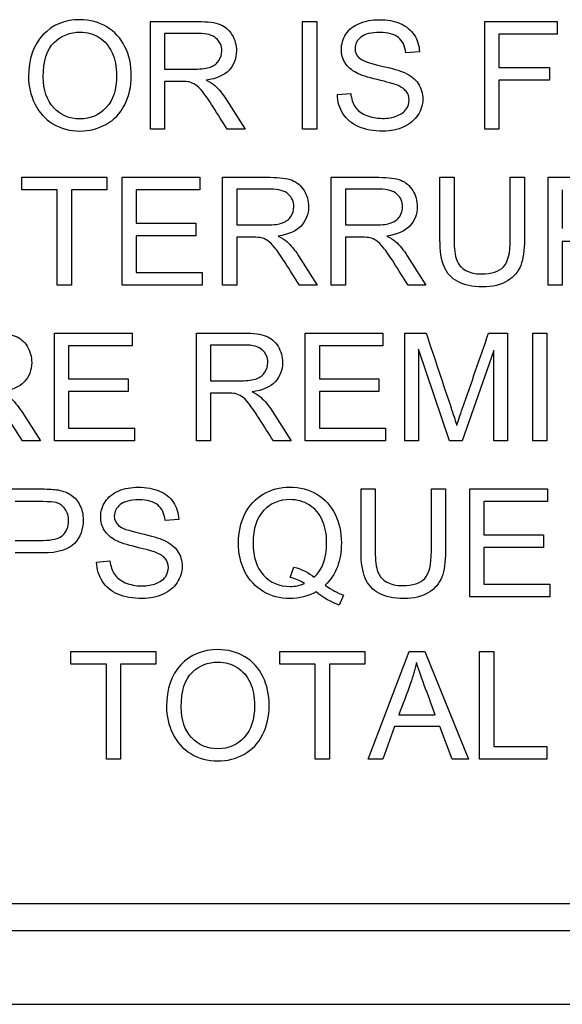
# Model space of a CAD drawing. Header units: inches. Extents: x 1 to 359, y -2 to 239.
# Tile 9 of 57: x 108.837 to 109.298, y 130.099 to 130.935. Entities that reach past the tile are written whole.
import ezdxf

# ---------------------------------------------------------------- set-up
doc = ezdxf.new("R2010")
doc.units = ezdxf.units.IN
doc.header["$MEASUREMENT"] = 0
doc.layers.add('LAB20180', color=7, linetype='Continuous')

msp = doc.modelspace()

# ---------------------------------------------------------------- linework, layer by layer
at = {"layer": 'LAB20180', "color": 7, "linetype": 'Continuous'}
for p, q in [((108.9481, 130.84156), (108.9481, 130.93304)), ((109.07731, 130.84156), (109.07731, 130.93304)), ((109.07731, 130.93304), (109.08936, 130.93304)), ((109.08936, 130.93304), (109.08936, 130.84156)), ((109.23191, 130.84156), (109.23191, 130.93304)), ((109.23191, 130.93304), (109.29356, 130.93304)), ((109.29356, 130.93304), (109.29356, 130.92233)), ((108.96009, 130.92294), (108.96009, 130.89269)), ((109.29356, 130.92233), (109.24396, 130.92233)), ((109.24396, 130.92233), (109.24396, 130.89397)), ((109.17652, 130.9073), (109.16496, 130.90645)), ((109.24396, 130.89397), (109.28687, 130.89397)), ((109.28687, 130.89397), (109.28687, 130.88326)), ((108.96009, 130.88216), (108.96009, 130.84156)), ((109.28687, 130.88326), (109.24396, 130.88326)), ((109.24396, 130.88326), (109.24396, 130.84156)), ((109.10677, 130.87096), (109.11815, 130.87206)), ((108.96009, 130.84156), (108.9481, 130.84156)), ((109.02844, 130.84156), (109.01334, 130.84156)), ((109.08936, 130.84156), (109.07731, 130.84156)), ((109.24396, 130.84156), (109.23191, 130.84156)), ((108.83878, 130.79005), (108.83878, 130.80082)), ((108.83878, 130.80082), (108.91091, 130.80082)), ((108.91091, 130.80082), (108.91091, 130.79005)), ((108.92406, 130.70934), (108.92406, 130.80082)), ((108.92406, 130.80082), (108.98997, 130.80082)), ((108.98997, 130.80082), (108.98997, 130.79005)), ((109.00927, 130.70934), (109.00927, 130.80082)), ((109.1016, 130.70934), (109.1016, 130.80082)), ((109.19393, 130.80082), (109.20592, 130.80082)), ((109.25364, 130.80082), (109.26563, 130.80082)), ((109.28583, 130.70934), (109.28583, 130.80082)), ((108.86885, 130.79005), (108.83878, 130.79005)), ((108.86885, 130.70934), (108.86885, 130.79005)), ((108.91091, 130.79005), (108.8809, 130.79005)), ((108.8809, 130.79005), (108.8809, 130.70934)), ((108.98997, 130.79005), (108.93605, 130.79005)), ((108.93605, 130.79005), (108.93605, 130.76193)), ((109.02132, 130.79072), (109.02132, 130.76047)), ((109.11365, 130.79072), (109.11365, 130.76047)), ((109.29782, 130.79005), (109.29782, 130.75724)), ((108.93605, 130.76193), (108.9865, 130.76193)), ((108.9865, 130.76193), (108.9865, 130.75121)), ((108.9865, 130.75121), (108.93605, 130.75121)), ((108.93605, 130.75121), (108.93605, 130.72005)), ((109.02132, 130.74994), (109.02132, 130.70934)), ((109.11365, 130.74994), (109.11365, 130.70934)), ((109.29782, 130.74647), (109.29782, 130.70934)), ((108.93605, 130.72005), (108.9921, 130.72005)), ((108.9921, 130.72005), (108.9921, 130.70934)), ((108.8809, 130.70934), (108.86885, 130.70934)), ((108.9921, 130.70934), (108.92406, 130.70934)), ((109.02132, 130.70934), (109.00927, 130.70934)), ((109.08967, 130.70934), (109.07451, 130.70934)), ((109.11365, 130.70934), (109.1016, 130.70934)), ((109.182, 130.70934), (109.16684, 130.70934)), ((109.29782, 130.70934), (109.28583, 130.70934)), ((108.86651, 130.57712), (108.86651, 130.66859)), ((108.86651, 130.66859), (108.93242, 130.66859)), ((108.93242, 130.66859), (108.93242, 130.65782)), ((108.9872, 130.57712), (108.9872, 130.66859)), ((109.07953, 130.57712), (109.07953, 130.66859)), ((109.07953, 130.66859), (109.14545, 130.66859)), ((109.14545, 130.66859), (109.14545, 130.65782)), ((109.16407, 130.57712), (109.16407, 130.66859)), ((109.16407, 130.66859), (109.18215, 130.66859)), ((109.23522, 130.66859), (109.25129, 130.66859)), ((109.25129, 130.66859), (109.25129, 130.57712)), ((109.27272, 130.57712), (109.27272, 130.66859)), ((109.27272, 130.66859), (109.28477, 130.66859)), ((109.28477, 130.66859), (109.28477, 130.57712)), ((108.93242, 130.65782), (108.87856, 130.65782)), ((108.87856, 130.65782), (108.87856, 130.6297)), ((108.99919, 130.65849), (108.99919, 130.62818)), ((109.14545, 130.65782), (109.09152, 130.65782)), ((109.09152, 130.65782), (109.09152, 130.6297)), ((109.20211, 130.57712), (109.1757, 130.65502)), ((109.1757, 130.65502), (109.1757, 130.57712)), ((109.23967, 130.65374), (109.21277, 130.57712)), ((109.23967, 130.57712), (109.23967, 130.65374)), ((108.87856, 130.6297), (108.92902, 130.6297)), ((108.92902, 130.6297), (108.92902, 130.61899)), ((109.09152, 130.6297), (109.14198, 130.6297)), ((109.14198, 130.6297), (109.14198, 130.61899)), ((108.92902, 130.61899), (108.87856, 130.61899)), ((108.87856, 130.61899), (108.87856, 130.58783)), ((108.99919, 130.61771), (108.99919, 130.57712)), ((109.14198, 130.61899), (109.09152, 130.61899)), ((109.09152, 130.61899), (109.09152, 130.58783)), ((108.87856, 130.58783), (108.93455, 130.58783)), ((108.93455, 130.58783), (108.93455, 130.57712)), ((109.09152, 130.58783), (109.14758, 130.58783)), ((109.14758, 130.58783), (109.14758, 130.57712)), ((108.85458, 130.57712), (108.83942, 130.57712)), ((108.93455, 130.57712), (108.86651, 130.57712)), ((108.99919, 130.57712), (108.9872, 130.57712)), ((109.06754, 130.57712), (109.05245, 130.57712)), ((109.14758, 130.57712), (109.07953, 130.57712)), ((109.1757, 130.57712), (109.16407, 130.57712)), ((109.21277, 130.57712), (109.20211, 130.57712)), ((109.25129, 130.57712), (109.23967, 130.57712)), ((109.28477, 130.57712), (109.27272, 130.57712)), ((109.12692, 130.53637), (109.13897, 130.53637)), ((109.18662, 130.53637), (109.19861, 130.53637)), ((109.21925, 130.44489), (109.21925, 130.53637)), ((109.21925, 130.53637), (109.28516, 130.53637)), ((109.28516, 130.53637), (109.28516, 130.5256)), ((109.28516, 130.5256), (109.2313, 130.5256)), ((109.2313, 130.5256), (109.2313, 130.49748)), ((108.97214, 130.51056), (108.96051, 130.50971)), ((109.2313, 130.49748), (109.28176, 130.49748)), ((109.28176, 130.49748), (109.28176, 130.48677)), ((109.28176, 130.48677), (109.2313, 130.48677)), ((109.2313, 130.48677), (109.2313, 130.4556)), ((108.90233, 130.47429), (108.91371, 130.47538)), ((109.06684, 130.46132), (109.06976, 130.47009)), ((109.2313, 130.4556), (109.28729, 130.4556)), ((109.28729, 130.4556), (109.28729, 130.44489)), ((109.11188, 130.44623), (109.10835, 130.43783)), ((109.28729, 130.44489), (109.21925, 130.44489)), ((108.8806, 130.38777), (108.8806, 130.39855)), ((108.8806, 130.39855), (108.95272, 130.39855)), ((108.95272, 130.39855), (108.95272, 130.38777)), ((109.05796, 130.38777), (109.05796, 130.39855)), ((109.05796, 130.39855), (109.13008, 130.39855)), ((109.13008, 130.39855), (109.13008, 130.38777)), ((109.13282, 130.30707), (109.1677, 130.39855)), ((109.1677, 130.39855), (109.18102, 130.39855)), ((109.18102, 130.39855), (109.21815, 130.30707)), ((109.22752, 130.30707), (109.22752, 130.39855)), ((109.22752, 130.39855), (109.23958, 130.39855)), ((109.23958, 130.39855), (109.23958, 130.31778)), ((108.91067, 130.38777), (108.8806, 130.38777)), ((108.91067, 130.30707), (108.91067, 130.38777)), ((108.95272, 130.38777), (108.92266, 130.38777)), ((108.92266, 130.38777), (108.92266, 130.30707)), ((109.08796, 130.38777), (109.05796, 130.38777)), ((109.08796, 130.30707), (109.08796, 130.38777)), ((109.13008, 130.38777), (109.10001, 130.38777)), ((109.10001, 130.38777), (109.10001, 130.30707)), ((109.15899, 130.34462), (109.18997, 130.34462)), ((109.15534, 130.33476), (109.14554, 130.30707)), ((109.19387, 130.33476), (109.15534, 130.33476)), ((109.20434, 130.30707), (109.19387, 130.33476)), ((109.23958, 130.31778), (109.28468, 130.31778)), ((109.28468, 130.31778), (109.28468, 130.30707)), ((108.92266, 130.30707), (108.91067, 130.30707)), ((109.10001, 130.30707), (109.08796, 130.30707)), ((109.14554, 130.30707), (109.13282, 130.30707)), ((109.21815, 130.30707), (109.20434, 130.30707)), ((109.28468, 130.30707), (109.22752, 130.30707)), ((108.50566, 130.18451), (110.37973, 130.18451)), ((108.50566, 130.16151), (110.37973, 130.16151)), ((108.3177, 130.09901), (110.5677, 130.09901))]:
    msp.add_line(p, q, dxfattribs=at)
for points, knots in [([(108.84457, 130.88612), (108.84457, 130.90121), (108.84864, 130.91308), (108.8568, 130.92166), (108.86493, 130.93021), (108.87536, 130.93456), (108.89667, 130.93456), (108.90421, 130.9325), (108.91773, 130.92446), (108.9229, 130.91886), (108.92643, 130.91162), (108.92995, 130.9044), (108.93179, 130.89628), (108.93179, 130.8779), (108.9299, 130.86962), (108.92619, 130.86232), (108.92244, 130.85494), (108.91718, 130.84948), (108.9103, 130.8457), (108.90347, 130.84196), (108.89612, 130.84004), (108.87962, 130.84004), (108.87196, 130.84211), (108.8652, 130.84631), (108.85847, 130.85049), (108.85333, 130.85611), (108.8498, 130.86329), (108.84628, 130.87045), (108.84457, 130.87808), (108.84457, 130.88612)], [0, 0, 0, 0, 0.133385, 0.133385, 0.133385, 0.255879, 0.255879, 0.336574, 0.336574, 0.417268, 0.417268, 0.417268, 0.504865, 0.504865, 0.593629, 0.593629, 0.593629, 0.674434, 0.674434, 0.674434, 0.752821, 0.752821, 0.837841, 0.837841, 0.837841, 0.918243, 0.918243, 0.918243, 1, 1, 1, 1]), ([(108.9481, 130.93304), (108.96157, 130.93304), (108.97504, 130.93304), (108.98851, 130.93304), (108.99667, 130.93304), (109.00287, 130.93219), (109.00714, 130.93055), (109.01134, 130.92892), (109.01474, 130.92604), (109.0173, 130.92184), (109.01981, 130.91772), (109.02107, 130.91314), (109.02107, 130.90158), (109.019, 130.89616), (109.0106, 130.88727), (109.00409, 130.88441), (108.99533, 130.88326)], [0, 0, 0, 0, 0.31817, 0.31817, 0.31817, 0.466864, 0.466864, 0.466864, 0.574209, 0.574209, 0.574209, 0.693201, 0.693201, 0.846601, 0.846601, 1, 1, 1, 1]), ([(109.11815, 130.87206), (109.11864, 130.86743), (109.11992, 130.86366), (109.12186, 130.86068), (109.1238, 130.85771), (109.12692, 130.85532), (109.13106, 130.85355), (109.13527, 130.85176), (109.13988, 130.85082), (109.14968, 130.85082), (109.15376, 130.85149), (109.15729, 130.85288), (109.1608, 130.85428), (109.16343, 130.85617), (109.16514, 130.85855), (109.16687, 130.86096), (109.1677, 130.8636), (109.1677, 130.86926), (109.1669, 130.87169), (109.1635, 130.87595), (109.1607, 130.87778), (109.15692, 130.87924), (109.1545, 130.88018), (109.14907, 130.88167), (109.13227, 130.88569), (109.12643, 130.88758), (109.12308, 130.8894), (109.1188, 130.89174), (109.11553, 130.89452), (109.1134, 130.89792), (109.1113, 130.90129), (109.11018, 130.90511), (109.11018, 130.91393), (109.11152, 130.91825), (109.11407, 130.92227), (109.11665, 130.92631), (109.12053, 130.92933), (109.12552, 130.9314), (109.13056, 130.93349), (109.13611, 130.93456), (109.14901, 130.93456), (109.15497, 130.93347), (109.16532, 130.92909), (109.16928, 130.92586), (109.17202, 130.92166), (109.1748, 130.91739), (109.17634, 130.91259), (109.17652, 130.9073)], [0, 0, 0, 0, 0.049902, 0.049902, 0.049902, 0.098615, 0.098615, 0.098615, 0.157139, 0.157139, 0.209466, 0.209466, 0.209466, 0.249984, 0.249984, 0.249984, 0.285794, 0.285794, 0.322383, 0.322383, 0.358973, 0.358973, 0.358973, 0.432052, 0.432052, 0.505131, 0.505131, 0.505131, 0.55897, 0.55897, 0.55897, 0.609498, 0.609498, 0.665152, 0.665152, 0.665152, 0.726574, 0.726574, 0.726574, 0.792388, 0.792388, 0.864717, 0.864717, 0.937047, 0.937047, 0.937047, 1, 1, 1, 1]), ([(108.85704, 130.88581), (108.85704, 130.87486), (108.86003, 130.86615), (108.87183, 130.85349), (108.8792, 130.85039), (108.89715, 130.85039), (108.90464, 130.85355), (108.91054, 130.85995), (108.91642, 130.86631), (108.91931, 130.8754), (108.91931, 130.89452), (108.91809, 130.90103), (108.91553, 130.90657), (108.91299, 130.91208), (108.90939, 130.91637), (108.90458, 130.91941), (108.8997, 130.9225), (108.89429, 130.92404), (108.87975, 130.92404), (108.87244, 130.92105), (108.8663, 130.91521), (108.86012, 130.90934), (108.85704, 130.89957), (108.85704, 130.88581)], [0, 0, 0, 0, 0.118868, 0.118868, 0.237736, 0.237736, 0.359047, 0.359047, 0.359047, 0.498029, 0.498029, 0.585163, 0.585163, 0.585163, 0.663854, 0.663854, 0.663854, 0.742023, 0.742023, 0.854492, 0.854492, 0.854492, 1, 1, 1, 1]), ([(108.96009, 130.89269), (108.96875, 130.89269), (108.97741, 130.89269), (108.98608, 130.89269), (108.99162, 130.89269), (108.99594, 130.89324), (108.9991, 130.89439), (109.00219, 130.89552), (109.00458, 130.89738), (109.00622, 130.89987), (109.00785, 130.90234), (109.00866, 130.90511), (109.00866, 130.91241), (109.00707, 130.91594), (109.00391, 130.91874), (109.00078, 130.92151), (108.99581, 130.92294), (108.989, 130.92294), (108.97936, 130.92294), (108.96972, 130.92294), (108.96009, 130.92294)], [0, 0, 0, 0, 0.228361, 0.228361, 0.228361, 0.344334, 0.344334, 0.344334, 0.424676, 0.424676, 0.424676, 0.499096, 0.499096, 0.606928, 0.606928, 0.606928, 0.746011, 0.746011, 0.746011, 1, 1, 1, 1]), ([(109.16496, 130.90645), (109.16429, 130.91217), (109.16222, 130.91649), (109.15504, 130.92233), (109.14974, 130.92379), (109.13544, 130.92379), (109.13014, 130.92245), (109.12345, 130.9171), (109.1218, 130.91387), (109.1218, 130.90681), (109.12296, 130.90407), (109.12533, 130.902), (109.1277, 130.89994), (109.13373, 130.89768), (109.14353, 130.89549), (109.15334, 130.8933), (109.16003, 130.89129), (109.16374, 130.88965), (109.16907, 130.88729), (109.17299, 130.88411), (109.17549, 130.88033), (109.178, 130.87653), (109.17932, 130.87224), (109.17932, 130.8625), (109.17792, 130.85794), (109.17518, 130.85368), (109.1724, 130.84934), (109.16836, 130.84601), (109.16319, 130.84363), (109.15797, 130.84124), (109.15211, 130.84004), (109.13738, 130.84004), (109.13045, 130.84126), (109.12491, 130.84369), (109.11934, 130.84614), (109.11493, 130.84972), (109.11176, 130.85453), (109.10857, 130.85938), (109.10689, 130.86488), (109.10677, 130.87096)], [0, 0, 0, 0, 0.056758, 0.056758, 0.113516, 0.113516, 0.172742, 0.172742, 0.231968, 0.231968, 0.283552, 0.283552, 0.283552, 0.363794, 0.363794, 0.363794, 0.45064, 0.45064, 0.45064, 0.513298, 0.513298, 0.513298, 0.5715, 0.5715, 0.629702, 0.629702, 0.629702, 0.695096, 0.695096, 0.695096, 0.766665, 0.766665, 0.856962, 0.856962, 0.856962, 0.928214, 0.928214, 0.928214, 1, 1, 1, 1]), ([(109.01334, 130.84156), (109.00931, 130.84791), (109.00527, 130.85426), (109.00123, 130.86061), (108.99774, 130.86611), (108.99478, 130.87029), (108.99253, 130.87321), (108.99025, 130.87616), (108.98821, 130.87814), (108.98455, 130.88046), (108.98273, 130.88125), (108.98084, 130.88173), (108.97953, 130.88207), (108.97725, 130.88216), (108.97415, 130.88216), (108.96946, 130.88216), (108.96477, 130.88216), (108.96009, 130.88216)], [0, 0, 0, 0, 0.307386, 0.307386, 0.307386, 0.515959, 0.515959, 0.515959, 0.616495, 0.616495, 0.717031, 0.717031, 0.717031, 0.808506, 0.808506, 0.808506, 1, 1, 1, 1]), ([(108.99533, 130.88326), (108.99855, 130.88167), (109.00093, 130.88015), (109.00263, 130.87869), (109.00629, 130.87556), (109.00951, 130.87133), (109.01261, 130.86646), (109.0179, 130.85817), (109.02316, 130.84986), (109.02844, 130.84156)], [0, 0, 0, 0, 0.15997, 0.15997, 0.15997, 0.453527, 0.453527, 0.453527, 1, 1, 1, 1]), ([(109.00927, 130.80082), (109.02276, 130.80082), (109.03625, 130.80082), (109.04974, 130.80082), (109.0579, 130.80082), (109.06404, 130.79997), (109.07256, 130.79668), (109.07591, 130.79382), (109.07847, 130.78962), (109.081, 130.78546), (109.0823, 130.78086), (109.0823, 130.76935), (109.08017, 130.76393), (109.07597, 130.75949), (109.07174, 130.75502), (109.06532, 130.75219), (109.0565, 130.75097)], [0, 0, 0, 0, 0.318493, 0.318493, 0.318493, 0.446224, 0.446224, 0.573954, 0.573954, 0.573954, 0.684812, 0.684812, 0.829469, 0.829469, 0.829469, 1, 1, 1, 1]), ([(109.1016, 130.80082), (109.11509, 130.80082), (109.12858, 130.80082), (109.14207, 130.80082), (109.15023, 130.80082), (109.15637, 130.79997), (109.1649, 130.79668), (109.16824, 130.79382), (109.1708, 130.78962), (109.17333, 130.78546), (109.17457, 130.78086), (109.17457, 130.76935), (109.1725, 130.76393), (109.1683, 130.75949), (109.16407, 130.75502), (109.15759, 130.75219), (109.14883, 130.75097)], [0, 0, 0, 0, 0.318597, 0.318597, 0.318597, 0.446369, 0.446369, 0.574141, 0.574141, 0.574141, 0.684906, 0.684906, 0.829441, 0.829441, 0.829441, 1, 1, 1, 1]), ([(109.26563, 130.80082), (109.26563, 130.78321), (109.26563, 130.7656), (109.26563, 130.74799), (109.26563, 130.7388), (109.26459, 130.73149), (109.26045, 130.72066), (109.25668, 130.71628), (109.25126, 130.71293), (109.24586, 130.70959), (109.23878, 130.70782), (109.22144, 130.70782), (109.21444, 130.70928), (109.20902, 130.71226), (109.20363, 130.71523), (109.19971, 130.71944), (109.19508, 130.73064), (109.19393, 130.73831), (109.19393, 130.74799), (109.19393, 130.7656), (109.19393, 130.78321), (109.19393, 130.80082)], [0, 0, 0, 0, 0.22937, 0.22937, 0.22937, 0.315938, 0.315938, 0.402506, 0.402506, 0.402506, 0.499292, 0.499292, 0.59274, 0.59274, 0.59274, 0.681696, 0.681696, 0.770652, 0.770652, 0.770652, 1, 1, 1, 1]), ([(109.26563, 130.80082), (109.26563, 130.78321), (109.26563, 130.7656), (109.26563, 130.74799), (109.26563, 130.7388), (109.26459, 130.73149), (109.26045, 130.72066), (109.25668, 130.71628), (109.25126, 130.71293), (109.24586, 130.70959), (109.23878, 130.70782), (109.22144, 130.70782), (109.21444, 130.70928), (109.20902, 130.71226), (109.20363, 130.71523), (109.19971, 130.71944), (109.19508, 130.73064), (109.19393, 130.73831), (109.19393, 130.74799), (109.19393, 130.7656), (109.19393, 130.78321), (109.19393, 130.80082)], [0, 0, 0, 0, 0.22937, 0.22937, 0.22937, 0.315938, 0.315938, 0.402506, 0.402506, 0.402506, 0.499292, 0.499292, 0.59274, 0.59274, 0.59274, 0.681696, 0.681696, 0.770652, 0.770652, 0.770652, 1, 1, 1, 1]), ([(109.20592, 130.80082), (109.20592, 130.78323), (109.20592, 130.76564), (109.20592, 130.74805), (109.20592, 130.74014), (109.20671, 130.73429), (109.20963, 130.72675), (109.21213, 130.72389), (109.21578, 130.72182), (109.21936, 130.71979), (109.22375, 130.71877), (109.23781, 130.71877), (109.24414, 130.72078), (109.24791, 130.7248), (109.25175, 130.72888), (109.25364, 130.73661), (109.25364, 130.74805), (109.25364, 130.76564), (109.25364, 130.78323), (109.25364, 130.80082)], [0, 0, 0, 0, 0.272466, 0.272466, 0.272466, 0.348793, 0.348793, 0.425119, 0.425119, 0.425119, 0.489948, 0.489948, 0.601301, 0.601301, 0.601301, 0.727536, 0.727536, 0.727536, 1, 1, 1, 1]), ([(109.20592, 130.80082), (109.20592, 130.78323), (109.20592, 130.76564), (109.20592, 130.74805), (109.20592, 130.74014), (109.20671, 130.73429), (109.20963, 130.72675), (109.21213, 130.72389), (109.21578, 130.72182), (109.21936, 130.71979), (109.22375, 130.71877), (109.23781, 130.71877), (109.24414, 130.72078), (109.24791, 130.7248), (109.25175, 130.72888), (109.25364, 130.73661), (109.25364, 130.74805), (109.25364, 130.76564), (109.25364, 130.78323), (109.25364, 130.80082)], [0, 0, 0, 0, 0.272466, 0.272466, 0.272466, 0.348793, 0.348793, 0.425119, 0.425119, 0.425119, 0.489948, 0.489948, 0.601301, 0.601301, 0.601301, 0.727536, 0.727536, 0.727536, 1, 1, 1, 1]), ([(109.28583, 130.80082), (109.29732, 130.80082), (109.3088, 130.80082), (109.32028, 130.80082), (109.32637, 130.80082), (109.33099, 130.80051), (109.33422, 130.79991), (109.3387, 130.79906), (109.34244, 130.79771), (109.34548, 130.79565), (109.34855, 130.79356), (109.35096, 130.79059), (109.35284, 130.78682), (109.35474, 130.78302), (109.35558, 130.77885), (109.35558, 130.76655), (109.35315, 130.75992), (109.34816, 130.75456), (109.34317, 130.7492), (109.33428, 130.74647), (109.32132, 130.74647), (109.31349, 130.74647), (109.30565, 130.74647), (109.29782, 130.74647)], [0, 0, 0, 0, 0.216627, 0.216627, 0.216627, 0.304573, 0.304573, 0.304573, 0.380815, 0.380815, 0.380815, 0.453903, 0.453903, 0.453903, 0.533498, 0.533498, 0.671175, 0.671175, 0.671175, 0.852316, 0.852316, 0.852316, 1, 1, 1, 1]), ([(109.02132, 130.76047), (109.02998, 130.76047), (109.03864, 130.76047), (109.04731, 130.76047), (109.05284, 130.76047), (109.05717, 130.76101), (109.06027, 130.76217), (109.06335, 130.76332), (109.06575, 130.76509), (109.06739, 130.76765), (109.06901, 130.77016), (109.06983, 130.77288), (109.06983, 130.78019), (109.06824, 130.78372), (109.06514, 130.78652), (109.062, 130.78935), (109.05698, 130.79072), (109.05023, 130.79072), (109.04059, 130.79072), (109.03095, 130.79072), (109.02132, 130.79072)], [0, 0, 0, 0, 0.228533, 0.228533, 0.228533, 0.344075, 0.344075, 0.344075, 0.424516, 0.424516, 0.424516, 0.498851, 0.498851, 0.60656, 0.60656, 0.60656, 0.745734, 0.745734, 0.745734, 1, 1, 1, 1]), ([(109.11365, 130.76047), (109.12231, 130.76047), (109.13097, 130.76047), (109.13964, 130.76047), (109.14511, 130.76047), (109.1495, 130.76101), (109.1526, 130.76217), (109.15569, 130.76332), (109.15808, 130.76509), (109.15972, 130.76765), (109.16134, 130.77016), (109.16216, 130.77288), (109.16216, 130.78019), (109.16057, 130.78372), (109.15741, 130.78652), (109.15428, 130.78929), (109.14931, 130.79072), (109.14256, 130.79072), (109.13292, 130.79072), (109.12328, 130.79072), (109.11365, 130.79072)], [0, 0, 0, 0, 0.2286, 0.2286, 0.2286, 0.34417, 0.34417, 0.34417, 0.424634, 0.424634, 0.424634, 0.499118, 0.499118, 0.607044, 0.607044, 0.607044, 0.745746, 0.745746, 0.745746, 1, 1, 1, 1]), ([(109.07451, 130.70934), (109.0705, 130.71569), (109.06648, 130.72204), (109.06246, 130.72839), (109.05898, 130.7339), (109.05601, 130.73807), (109.0537, 130.74099), (109.05141, 130.74388), (109.04938, 130.74592), (109.04755, 130.74708), (109.04577, 130.7482), (109.04396, 130.74902), (109.04207, 130.74951), (109.0407, 130.74986), (109.03842, 130.74994), (109.03532, 130.74994), (109.03065, 130.74994), (109.02598, 130.74994), (109.02132, 130.74994)], [0, 0, 0, 0, 0.307176, 0.307176, 0.307176, 0.516403, 0.516403, 0.516403, 0.634791, 0.634791, 0.634791, 0.716811, 0.716811, 0.716811, 0.809183, 0.809183, 0.809183, 1, 1, 1, 1]), ([(109.0565, 130.75097), (109.05972, 130.74945), (109.06216, 130.74793), (109.0638, 130.74641), (109.06731, 130.74316), (109.07068, 130.7391), (109.07384, 130.73423), (109.0792, 130.72599), (109.08439, 130.71764), (109.08967, 130.70934)], [0, 0, 0, 0, 0.160192, 0.160192, 0.160192, 0.45337, 0.45337, 0.45337, 1, 1, 1, 1]), ([(109.16684, 130.70934), (109.16283, 130.71569), (109.15881, 130.72204), (109.15479, 130.72839), (109.15131, 130.7339), (109.14834, 130.73807), (109.14603, 130.74099), (109.14374, 130.74388), (109.14171, 130.74592), (109.13988, 130.74708), (109.1381, 130.7482), (109.13623, 130.74902), (109.1344, 130.74951), (109.13304, 130.74987), (109.13075, 130.74994), (109.12765, 130.74994), (109.12298, 130.74994), (109.11831, 130.74994), (109.11365, 130.74994)], [0, 0, 0, 0, 0.30718, 0.30718, 0.30718, 0.51641, 0.51641, 0.51641, 0.634799, 0.634799, 0.634799, 0.716797, 0.716797, 0.716797, 0.809173, 0.809173, 0.809173, 1, 1, 1, 1]), ([(109.14883, 130.75097), (109.15205, 130.74945), (109.15449, 130.74793), (109.15613, 130.74641), (109.15964, 130.74316), (109.16301, 130.7391), (109.16617, 130.73423), (109.17153, 130.72599), (109.17672, 130.71764), (109.182, 130.70934)], [0, 0, 0, 0, 0.160192, 0.160192, 0.160192, 0.45337, 0.45337, 0.45337, 1, 1, 1, 1]), ([(108.77418, 130.66859), (108.78767, 130.66859), (108.80116, 130.66859), (108.81465, 130.66859), (108.82281, 130.66859), (108.82902, 130.66774), (108.83322, 130.6661), (108.83747, 130.66443), (108.84088, 130.66153), (108.84338, 130.6574), (108.84589, 130.65323), (108.84721, 130.64863), (108.84721, 130.63713), (108.84508, 130.63165), (108.83669, 130.62276), (108.83023, 130.61996), (108.82147, 130.61875)], [0, 0, 0, 0, 0.318581, 0.318581, 0.318581, 0.46678, 0.46678, 0.46678, 0.574092, 0.574092, 0.574092, 0.69208, 0.69208, 0.84604, 0.84604, 1, 1, 1, 1]), ([(108.9872, 130.66859), (109.00067, 130.66859), (109.01414, 130.66859), (109.02762, 130.66859), (109.03577, 130.66859), (109.04198, 130.66774), (109.04624, 130.6661), (109.05045, 130.66448), (109.05385, 130.66153), (109.05641, 130.6574), (109.05894, 130.65328), (109.06018, 130.64863), (109.06018, 130.63713), (109.05811, 130.63165), (109.04971, 130.62276), (109.0432, 130.61996), (109.03443, 130.61875)], [0, 0, 0, 0, 0.318064, 0.318064, 0.318064, 0.466707, 0.466707, 0.466707, 0.573961, 0.573961, 0.573961, 0.691985, 0.691985, 0.845993, 0.845993, 1, 1, 1, 1]), ([(109.18215, 130.66859), (109.18937, 130.64701), (109.1966, 130.62542), (109.20382, 130.60383), (109.20583, 130.59781), (109.20729, 130.59324), (109.2082, 130.59026)], [0, 0, 0, 0, 0.827223, 0.827223, 0.827223, 1, 1, 1, 1]), ([(109.2082, 130.59026), (109.2093, 130.59361), (109.21088, 130.59848), (109.21313, 130.60493), (109.22053, 130.62614), (109.22786, 130.64737), (109.23522, 130.66859)], [0, 0, 0, 0, 0.186752, 0.186752, 0.186752, 1, 1, 1, 1]), ([(108.99919, 130.62818), (109.00786, 130.62818), (109.01652, 130.62818), (109.02518, 130.62818), (109.03072, 130.62818), (109.03504, 130.62879), (109.03815, 130.62988), (109.04132, 130.63101), (109.04368, 130.63287), (109.04533, 130.63542), (109.04693, 130.63791), (109.0477, 130.64066), (109.0477, 130.64796), (109.04618, 130.65149), (109.03985, 130.65709), (109.03492, 130.65849), (109.0281, 130.65849), (109.01847, 130.65849), (109.00883, 130.65849), (108.99919, 130.65849)], [0, 0, 0, 0, 0.228374, 0.228374, 0.228374, 0.343787, 0.343787, 0.343787, 0.42502, 0.42502, 0.42502, 0.507351, 0.507351, 0.626647, 0.626647, 0.745944, 0.745944, 0.745944, 1, 1, 1, 1]), ([(108.83942, 130.57712), (108.83541, 130.58347), (108.83139, 130.58982), (108.82737, 130.59617), (108.82389, 130.60167), (108.82092, 130.60584), (108.81867, 130.60876), (108.81639, 130.61172), (108.81429, 130.61369), (108.81252, 130.61485), (108.81071, 130.61604), (108.80887, 130.6168), (108.80698, 130.61729), (108.80561, 130.61764), (108.80339, 130.61765), (108.80023, 130.61771), (108.79556, 130.6178), (108.79089, 130.61771), (108.78623, 130.61771)], [0, 0, 0, 0, 0.307088, 0.307088, 0.307088, 0.515763, 0.515763, 0.515763, 0.634121, 0.634121, 0.634121, 0.716918, 0.716918, 0.716918, 0.809293, 0.809293, 0.809293, 1, 1, 1, 1]), ([(108.82147, 130.61875), (108.82463, 130.61722), (108.82707, 130.6157), (108.82871, 130.61418), (108.83225, 130.6109), (108.83559, 130.60688), (108.83875, 130.60201), (108.84411, 130.59376), (108.8493, 130.58541), (108.85458, 130.57712)], [0, 0, 0, 0, 0.15936, 0.15936, 0.15936, 0.452833, 0.452833, 0.452833, 1, 1, 1, 1]), ([(109.05245, 130.57712), (109.04841, 130.58347), (109.04437, 130.58982), (109.04034, 130.59617), (109.03684, 130.60166), (109.03389, 130.60584), (109.03163, 130.60876), (109.02936, 130.61172), (109.02731, 130.61369), (109.02366, 130.61601), (109.02183, 130.6168), (109.01995, 130.61729), (109.01863, 130.61762), (109.01636, 130.61765), (109.01325, 130.61771), (109.00857, 130.6178), (109.00388, 130.61771), (108.99919, 130.61771)], [0, 0, 0, 0, 0.307395, 0.307395, 0.307395, 0.515973, 0.515973, 0.515973, 0.616512, 0.616512, 0.717051, 0.717051, 0.717051, 0.808549, 0.808549, 0.808549, 1, 1, 1, 1]), ([(109.03443, 130.61875), (109.0376, 130.61722), (109.04003, 130.6157), (109.04174, 130.61418), (109.0453, 130.611), (109.04861, 130.60688), (109.05172, 130.60201), (109.057, 130.59372), (109.06227, 130.58541), (109.06754, 130.57712)], [0, 0, 0, 0, 0.160207, 0.160207, 0.160207, 0.453021, 0.453021, 0.453021, 1, 1, 1, 1]), ([(108.8212, 130.53637), (108.83268, 130.53637), (108.84416, 130.53637), (108.85564, 130.53637), (108.86173, 130.53637), (108.86642, 130.536), (108.86958, 130.53546), (108.87408, 130.53468), (108.87786, 130.53327), (108.88084, 130.5312), (108.88389, 130.52908), (108.88632, 130.52614), (108.88821, 130.52237), (108.89011, 130.51857), (108.89095, 130.5144), (108.89095, 130.50204), (108.88851, 130.49547), (108.88352, 130.49011), (108.87853, 130.48475), (108.86964, 130.48202), (108.85668, 130.48202), (108.84885, 130.48202), (108.84102, 130.48202), (108.83319, 130.48202)], [0, 0, 0, 0, 0.216619, 0.216619, 0.216619, 0.304546, 0.304546, 0.304546, 0.380845, 0.380845, 0.380845, 0.453902, 0.453902, 0.453902, 0.533109, 0.533109, 0.671187, 0.671187, 0.671187, 0.852321, 0.852321, 0.852321, 1, 1, 1, 1]), ([(108.91371, 130.47538), (108.91426, 130.47076), (108.91553, 130.46692), (108.91748, 130.464), (108.91946, 130.46104), (108.92253, 130.45865), (108.93081, 130.45499), (108.9355, 130.45408), (108.9453, 130.45408), (108.94931, 130.45475), (108.95637, 130.45755), (108.95905, 130.45944), (108.96076, 130.46187), (108.96243, 130.46427), (108.96331, 130.46686), (108.96331, 130.47252), (108.96246, 130.47502), (108.96076, 130.47715), (108.95908, 130.47925), (108.95631, 130.48104), (108.95254, 130.4825), (108.95004, 130.48347), (108.94463, 130.48494), (108.93629, 130.48695), (108.92789, 130.48897), (108.92205, 130.4909), (108.9187, 130.49267), (108.91432, 130.49498), (108.91109, 130.49778), (108.90683, 130.5046), (108.9058, 130.50837), (108.9058, 130.5172), (108.90707, 130.52152), (108.91231, 130.52955), (108.91614, 130.5326), (108.92113, 130.53473), (108.9261, 130.53685), (108.93172, 130.53783), (108.94463, 130.53783), (108.95059, 130.53673), (108.96094, 130.53235), (108.9649, 130.52919), (108.96763, 130.52493), (108.97036, 130.52068), (108.9719, 130.51592), (108.97214, 130.51056)], [0, 0, 0, 0, 0.049954, 0.049954, 0.049954, 0.102826, 0.102826, 0.155698, 0.155698, 0.202972, 0.202972, 0.250246, 0.250246, 0.250246, 0.284468, 0.284468, 0.317961, 0.317961, 0.317961, 0.358906, 0.358906, 0.358906, 0.428488, 0.428488, 0.428488, 0.505007, 0.505007, 0.505007, 0.558517, 0.558517, 0.612027, 0.612027, 0.669359, 0.669359, 0.726691, 0.726691, 0.726691, 0.792488, 0.792488, 0.864799, 0.864799, 0.937111, 0.937111, 0.937111, 1, 1, 1, 1]), ([(109.08875, 130.44897), (109.082, 130.44519), (109.07451, 130.44337), (109.05802, 130.44337), (109.05053, 130.44532), (109.04384, 130.44933), (109.03712, 130.45336), (109.03191, 130.45895), (109.02826, 130.46613), (109.02458, 130.47336), (109.02278, 130.48153), (109.02278, 130.49955), (109.02466, 130.50776), (109.02832, 130.51513), (109.03199, 130.52254), (109.03714, 130.52815), (109.0439, 130.53205), (109.05063, 130.53593), (109.0582, 130.53783), (109.075, 130.53783), (109.08261, 130.53582), (109.09612, 130.52779), (109.10129, 130.52219), (109.10488, 130.51501), (109.10849, 130.5078), (109.11018, 130.49967), (109.11018, 130.48305), (109.10902, 130.4763), (109.10677, 130.47033), (109.10449, 130.46429), (109.10105, 130.45907), (109.09642, 130.45469)], [0, 0, 0, 0, 0.083591, 0.083591, 0.167801, 0.167801, 0.167801, 0.250827, 0.250827, 0.250827, 0.341424, 0.341424, 0.43202, 0.43202, 0.43202, 0.515494, 0.515494, 0.515494, 0.598978, 0.598978, 0.683681, 0.683681, 0.768384, 0.768384, 0.768384, 0.857884, 0.857884, 0.932367, 0.932367, 0.932367, 1, 1, 1, 1]), ([(109.19861, 130.53637), (109.19861, 130.51876), (109.19861, 130.50115), (109.19861, 130.48354), (109.19861, 130.47429), (109.19758, 130.46698), (109.19551, 130.46163), (109.19342, 130.45622), (109.18973, 130.45183), (109.18431, 130.44842), (109.17892, 130.44503), (109.17177, 130.44337), (109.15449, 130.44337), (109.14749, 130.44483), (109.14207, 130.44781), (109.13663, 130.45081), (109.13276, 130.45499), (109.13045, 130.46059), (109.12812, 130.46621), (109.12692, 130.4738), (109.12692, 130.48354), (109.12692, 130.50115), (109.12692, 130.51876), (109.12692, 130.53637)], [0, 0, 0, 0, 0.229366, 0.229366, 0.229366, 0.325955, 0.325955, 0.325955, 0.402494, 0.402494, 0.402494, 0.498931, 0.498931, 0.59269, 0.59269, 0.59269, 0.669228, 0.669228, 0.669228, 0.770652, 0.770652, 0.770652, 1, 1, 1, 1]), ([(109.19861, 130.53637), (109.19861, 130.51876), (109.19861, 130.50115), (109.19861, 130.48354), (109.19861, 130.47429), (109.19758, 130.46698), (109.19551, 130.46163), (109.19342, 130.45622), (109.18973, 130.45183), (109.18431, 130.44842), (109.17892, 130.44503), (109.17177, 130.44337), (109.15449, 130.44337), (109.14749, 130.44483), (109.14207, 130.44781), (109.13663, 130.45081), (109.13276, 130.45499), (109.13045, 130.46059), (109.12812, 130.46621), (109.12692, 130.4738), (109.12692, 130.48354), (109.12692, 130.50115), (109.12692, 130.51876), (109.12692, 130.53637)], [0, 0, 0, 0, 0.229366, 0.229366, 0.229366, 0.325955, 0.325955, 0.325955, 0.402494, 0.402494, 0.402494, 0.498931, 0.498931, 0.59269, 0.59269, 0.59269, 0.669228, 0.669228, 0.669228, 0.770652, 0.770652, 0.770652, 1, 1, 1, 1]), ([(109.13897, 130.53637), (109.13897, 130.51878), (109.13897, 130.50119), (109.13897, 130.4836), (109.13897, 130.47563), (109.1397, 130.46978), (109.14116, 130.46607), (109.14264, 130.46231), (109.14518, 130.45938), (109.14877, 130.45737), (109.15238, 130.45534), (109.15674, 130.45432), (109.17086, 130.45432), (109.17719, 130.45633), (109.18474, 130.46437), (109.18662, 130.47216), (109.18662, 130.4836), (109.18662, 130.50119), (109.18662, 130.51878), (109.18662, 130.53637)], [0, 0, 0, 0, 0.272431, 0.272431, 0.272431, 0.36409, 0.36409, 0.36409, 0.425011, 0.425011, 0.425011, 0.492871, 0.492871, 0.610229, 0.610229, 0.727586, 0.727586, 0.727586, 1, 1, 1, 1]), ([(109.13897, 130.53637), (109.13897, 130.51878), (109.13897, 130.50119), (109.13897, 130.4836), (109.13897, 130.47563), (109.1397, 130.46978), (109.14116, 130.46607), (109.14264, 130.46231), (109.14518, 130.45938), (109.14877, 130.45737), (109.15238, 130.45534), (109.15674, 130.45432), (109.17086, 130.45432), (109.17719, 130.45633), (109.18474, 130.46437), (109.18662, 130.47216), (109.18662, 130.4836), (109.18662, 130.50119), (109.18662, 130.51878), (109.18662, 130.53637)], [0, 0, 0, 0, 0.272431, 0.272431, 0.272431, 0.36409, 0.36409, 0.36409, 0.425011, 0.425011, 0.425011, 0.492871, 0.492871, 0.610229, 0.610229, 0.727586, 0.727586, 0.727586, 1, 1, 1, 1]), ([(108.83319, 130.49273), (108.84108, 130.49273), (108.84897, 130.49273), (108.85686, 130.49273), (108.86471, 130.49273), (108.87031, 130.49419), (108.87689, 130.50003), (108.87853, 130.50417), (108.87853, 130.5133), (108.87756, 130.51659), (108.87366, 130.52207), (108.8711, 130.52389), (108.86794, 130.52481), (108.86594, 130.52538), (108.86216, 130.5256), (108.85662, 130.5256), (108.84881, 130.5256), (108.841, 130.5256), (108.83319, 130.5256)], [0, 0, 0, 0, 0.215355, 0.215355, 0.215355, 0.351087, 0.351087, 0.486819, 0.486819, 0.585108, 0.585108, 0.683397, 0.683397, 0.683397, 0.786845, 0.786845, 0.786845, 1, 1, 1, 1]), ([(108.96051, 130.50971), (108.9599, 130.51543), (108.95784, 130.51975), (108.95424, 130.52274), (108.95068, 130.52569), (108.94536, 130.52712), (108.93106, 130.52712), (108.9257, 130.52578), (108.92241, 130.52304), (108.91912, 130.5203), (108.91736, 130.51714), (108.91736, 130.51008), (108.91858, 130.5074), (108.92095, 130.50527), (108.92329, 130.50317), (108.92929, 130.50101), (108.93909, 130.49876), (108.94888, 130.49651), (108.95564, 130.49462), (108.9593, 130.49291), (108.96463, 130.49042), (108.96855, 130.48737), (108.9711, 130.48366), (108.97369, 130.47991), (108.97494, 130.47557), (108.97494, 130.46583), (108.97354, 130.4612), (108.97074, 130.45694), (108.96796, 130.45271), (108.96398, 130.44933), (108.95875, 130.44696), (108.95354, 130.4446), (108.94773, 130.44337), (108.93294, 130.44337), (108.92606, 130.44459), (108.92046, 130.44696), (108.91489, 130.44932), (108.91054, 130.45299), (108.90738, 130.45785), (108.90424, 130.46268), (108.90251, 130.46814), (108.90233, 130.47429)], [0, 0, 0, 0, 0.061167, 0.061167, 0.061167, 0.129495, 0.129495, 0.19959, 0.19959, 0.19959, 0.244634, 0.244634, 0.283866, 0.283866, 0.283866, 0.363856, 0.363856, 0.363856, 0.450683, 0.450683, 0.450683, 0.513256, 0.513256, 0.513256, 0.571638, 0.571638, 0.63002, 0.63002, 0.63002, 0.695213, 0.695213, 0.695213, 0.766429, 0.766429, 0.856945, 0.856945, 0.856945, 0.928212, 0.928212, 0.928212, 1, 1, 1, 1]), ([(109.08705, 130.46138), (109.09417, 130.46784), (109.0977, 130.47757), (109.0977, 130.4979), (109.09648, 130.50435), (109.09399, 130.50989), (109.09151, 130.5154), (109.08778, 130.51969), (109.08291, 130.52274), (109.07809, 130.52575), (109.07263, 130.5273), (109.05759, 130.5273), (109.05011, 130.5242), (109.0442, 130.51805), (109.03827, 130.51187), (109.03525, 130.50271), (109.03525, 130.47861), (109.03818, 130.46954), (109.04408, 130.46315), (109.04995, 130.45679), (109.05747, 130.45365), (109.07092, 130.45365), (109.075, 130.45445), (109.07883, 130.45609)], [0, 0, 0, 0, 0.158919, 0.158919, 0.249196, 0.249196, 0.249196, 0.331937, 0.331937, 0.331937, 0.413062, 0.413062, 0.53434, 0.53434, 0.53434, 0.678584, 0.678584, 0.818522, 0.818522, 0.818522, 0.941697, 0.941697, 1, 1, 1, 1]), ([(108.96173, 130.35156), (108.96173, 130.36671), (108.96581, 130.37858), (108.9739, 130.38716), (108.98203, 130.39578), (108.99253, 130.40001), (109.01383, 130.40001), (109.02138, 130.398), (109.03489, 130.38996), (109.04006, 130.3843), (109.04712, 130.36994), (109.04889, 130.36178), (109.04889, 130.34334), (109.04706, 130.33506), (109.04335, 130.32776), (109.03962, 130.32043), (109.03434, 130.31492), (109.02746, 130.31114), (109.02066, 130.30741), (109.01322, 130.30554), (108.99673, 130.30554), (108.98912, 130.30761), (108.9823, 130.31175), (108.97553, 130.31586), (108.97043, 130.32155), (108.96697, 130.32879), (108.96354, 130.33594), (108.96173, 130.34352), (108.96173, 130.35156)], [0, 0, 0, 0, 0.133455, 0.133455, 0.133455, 0.25964, 0.25964, 0.342766, 0.342766, 0.425892, 0.425892, 0.509018, 0.509018, 0.593807, 0.593807, 0.593807, 0.674588, 0.674588, 0.674588, 0.752986, 0.752986, 0.838017, 0.838017, 0.838017, 0.918499, 0.918499, 0.918499, 1, 1, 1, 1]), ([(108.97421, 130.35131), (108.97421, 130.3403), (108.97713, 130.33166), (108.98894, 130.319), (108.99636, 130.31583), (109.01432, 130.31583), (109.0218, 130.31906), (109.02765, 130.32545), (109.03349, 130.33184), (109.03647, 130.34085), (109.03647, 130.36002), (109.03519, 130.36653), (109.0327, 130.37207), (109.03023, 130.37756), (109.02655, 130.38187), (109.02168, 130.38491), (109.01686, 130.38793), (109.01146, 130.38948), (108.99691, 130.38948), (108.98961, 130.38656), (108.98346, 130.38071), (108.97728, 130.37484), (108.97421, 130.36501), (108.97421, 130.35131)], [0, 0, 0, 0, 0.118929, 0.118929, 0.237858, 0.237858, 0.359231, 0.359231, 0.359231, 0.497801, 0.497801, 0.585394, 0.585394, 0.585394, 0.664325, 0.664325, 0.664325, 0.7431, 0.7431, 0.854498, 0.854498, 0.854498, 1, 1, 1, 1]), ([(109.17396, 130.38905), (109.17269, 130.38315), (109.17104, 130.37724), (109.16897, 130.37146), (109.16576, 130.36247), (109.16232, 130.35357), (109.15899, 130.34462)], [0, 0, 0, 0, 0.389843, 0.389843, 0.389843, 1, 1, 1, 1]), ([(109.18997, 130.34462), (109.18685, 130.35306), (109.18372, 130.3615), (109.1806, 130.36994), (109.17774, 130.37767), (109.17555, 130.38406), (109.17396, 130.38905)], [0, 0, 0, 0, 0.571636, 0.571636, 0.571636, 1, 1, 1, 1])]:
    msp.add_open_spline(points, degree=3, knots=knots, dxfattribs=at)
for points in [[(109.06976, 130.47009), (109.07676, 130.46814), (109.08255, 130.46522), (109.08705, 130.46138)], [(109.07883, 130.45609), (109.07506, 130.45852), (109.07104, 130.46029), (109.06684, 130.46132)], [(109.09642, 130.45469), (109.10202, 130.45079), (109.1072, 130.44799), (109.11188, 130.44623)], [(109.10835, 130.43783), (109.10184, 130.44014), (109.09527, 130.44386), (109.08875, 130.44897)]]:
    msp.add_open_spline(points, degree=3, dxfattribs=at)

doc.saveas('drawing.dxf')
